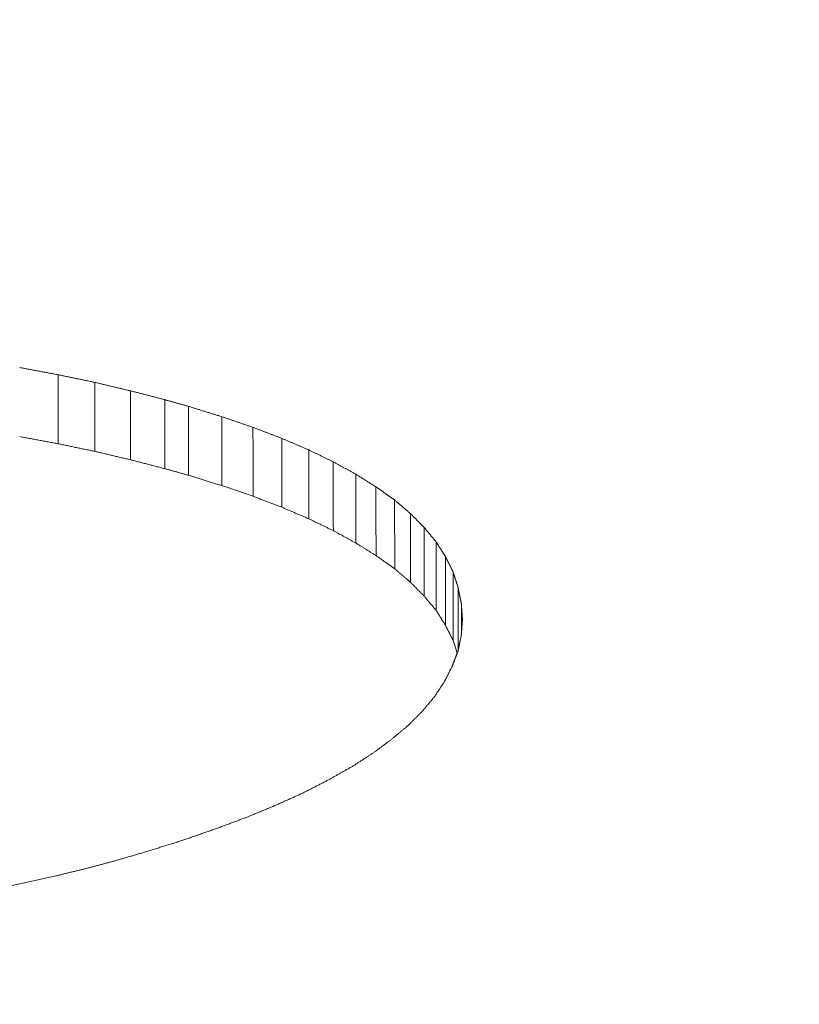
# Model space of a CAD drawing. Header units: millimetres. Extents: x 504 to 605, y 222 to 305.
# Tile 62 of 70: x 553.63 to 554.158, y 276.832 to 277.499. Entities that reach past the tile are written whole.
import ezdxf

# ---------------------------------------------------------------- set-up
doc = ezdxf.new("R2010")
doc.units = ezdxf.units.MM
doc.header["$LTSCALE"] = 0.03
doc.layers.get('0').update_dxf_attribs({"lineweight": 15})
doc.layers.add('1', color=7, linetype='Continuous', true_color=0xffffff)
doc.styles.get("Standard").update_dxf_attribs({"font": 'simsun.ttc', "width": 0.85})
doc.dimstyles.new('ISO-25', dxfattribs={"dimtxt": 2.5, "dimasz": 2, "dimexe": 1.3, "dimexo": 0.625, "dimtad": 1, "dimzin": 9, "dimdsep": 46, "dimtxsty": 'Standard', "dimblk": 'OPEN30', "dimcen": 2, "dimazin": 2, "dimtfac": 0.6, "dimtmove": 0, "dimatfit": 0, "dimldrblk": 'OPEN30', "dimfxl": 1, "dimtolj": 1, "dimarcsym": 0})

# ---------------------------------------------------------------- blocks, each defined once
blk = doc.blocks.new('_Open30')
at = {"color": 0, "linetype": 'ByBlock', "lineweight": -2}
for p, q in [((-1, 0.26795), (0, 0)), ((0, 0), (-1, -0.26795)), ((0, 0), (-1, 0))]:
    blk.add_line(p, q, dxfattribs=at)
blk = doc.blocks.new('*D1')
at = {"color": 0, "lineweight": -2}
for p, q in [((523.11746, 282.89599), (523.11746, 297.80541)), ((573.82799, 277.08276), (573.82799, 297.80541)), ((525.11746, 296.50541), (571.82799, 296.50541))]:
    blk.add_line(p, q, dxfattribs=at)
at = {"layer": 'Defpoints', "color": 0}
for p in [(573.82799, 296.50541), (523.11746, 282.27099), (573.82799, 276.45776)]:
    blk.add_point(p, dxfattribs=at)
at = {"color": 0, "lineweight": -2, "xscale": 2, "yscale": 2, "zscale": 2, "rotation": 180}
blk.add_blockref('_Open30', (523.11746, 296.50541), dxfattribs=at)
at = {"color": 0, "lineweight": -2, "xscale": 2, "yscale": 2, "zscale": 2}
blk.add_blockref('_Open30', (573.82799, 296.50541), dxfattribs=at)
at = {"color": 0, "insert": (548.47246, 298.38041), "char_height": 2.5, "attachment_point": 5}
blk.add_mtext('\\A1;50.71', dxfattribs=at)
blk = doc.blocks.new('*D6')
at = {"color": 0, "lineweight": -2}
for p, q in [((553.31746, 283.04599), (553.31746, 292.80541)), ((573.82799, 276.98176), (573.82799, 292.80541)), ((555.31746, 291.50541), (571.82799, 291.50541))]:
    blk.add_line(p, q, dxfattribs=at)
at = {"layer": 'Defpoints', "color": 0}
for p in [(573.82799, 291.50541), (553.31746, 282.42099), (573.82799, 276.35676)]:
    blk.add_point(p, dxfattribs=at)
at = {"color": 0, "lineweight": -2, "xscale": 2, "yscale": 2, "zscale": 2, "rotation": 180}
blk.add_blockref('_Open30', (553.31746, 291.50541), dxfattribs=at)
at = {"color": 0, "lineweight": -2, "xscale": 2, "yscale": 2, "zscale": 2}
blk.add_blockref('_Open30', (573.82799, 291.50541), dxfattribs=at)
at = {"color": 0, "insert": (563.57273, 293.38041), "char_height": 2.5, "attachment_point": 5}
blk.add_mtext('\\A1;20.5', dxfattribs=at)
blk = doc.blocks.new('*D7')
at = {"color": 0, "lineweight": -2}
for p, q in [((516.83924, 260.29599), (516.83924, 302.80541)), ((573.82796, 277.51337), (573.82796, 302.80541)), ((518.83924, 301.50541), (571.82796, 301.50541))]:
    blk.add_line(p, q, dxfattribs=at)
at = {"layer": 'Defpoints', "color": 0}
for p in [(573.82796, 301.50541), (573.82796, 276.88837), (516.83924, 259.67099)]:
    blk.add_point(p, dxfattribs=at)
at = {"color": 0, "lineweight": -2, "xscale": 2, "yscale": 2, "zscale": 2, "rotation": 180}
blk.add_blockref('_Open30', (516.83924, 301.50541), dxfattribs=at)
at = {"color": 0, "lineweight": -2, "xscale": 2, "yscale": 2, "zscale": 2}
blk.add_blockref('_Open30', (573.82796, 301.50541), dxfattribs=at)
at = {"color": 0, "insert": (545.32061, 303.38041), "char_height": 2.5, "attachment_point": 5}
blk.add_mtext('\\A1;56.99', dxfattribs=at)
blk = doc.blocks.new('A$C4323a73e')
at = {"layer": '1', "color": 7, "linetype": 'Continuous', "lineweight": 18}
for p, q in [((37.04675, 17.50282), (37.04693, 17.45615)), ((37.05754, 17.49366), (37.05769, 17.447)), ((37.06685, 17.48419), (37.06699, 17.43753)), ((37.07494, 17.4745), (37.07501, 17.42794)), ((37.08131, 17.46442), (37.08137, 17.41786)), ((37.08645, 17.45411), (37.08645, 17.40769)), ((37.08988, 17.4435), (37.08988, 17.40063)), ((37.09209, 17.43266), (37.09209, 17.41122)), ((37.08645, 17.40769), (37.08927, 17.399)), ((36.774, 17.23862), (36.79606, 17.24322)), ((36.79605, 17.24323), (36.81738, 17.24801))]:
    blk.add_line(p, q, dxfattribs=at)
for points, degree in [([(36.81885, 17.58767), (36.8184, 17.58776), (36.81749, 17.58793), (36.81612, 17.58819), (36.81475, 17.58844), (36.81338, 17.5887), (36.81202, 17.58895), (36.81065, 17.58921), (36.80928, 17.58947), (36.80792, 17.58972), (36.80655, 17.58998), (36.80518, 17.59023), (36.80381, 17.59049), (36.80245, 17.59074), (36.80108, 17.591), (36.79971, 17.59126), (36.79835, 17.59151), (36.79698, 17.59177), (36.79561, 17.59202), (36.79424, 17.59228), (36.79333, 17.59245), (36.79288, 17.59253)], 3), ([(36.81885, 17.58767), (36.81887, 17.54091)], 1), ([(36.84385, 17.58246), (36.84341, 17.58255), (36.84253, 17.58273), (36.84122, 17.58301), (36.8399, 17.58328), (36.83859, 17.58356), (36.83727, 17.58383), (36.83596, 17.58411), (36.83464, 17.58438), (36.83332, 17.58466), (36.83201, 17.58493), (36.83069, 17.5852), (36.82938, 17.58548), (36.82806, 17.58575), (36.82675, 17.58603), (36.82543, 17.5863), (36.82412, 17.58658), (36.8228, 17.58685), (36.82148, 17.58713), (36.82017, 17.5874), (36.81929, 17.58758), (36.81885, 17.58767)], 3), ([(36.84385, 17.58246), (36.84387, 17.5357)], 1), ([(36.86786, 17.57679), (36.86744, 17.57689), (36.8666, 17.57709), (36.86534, 17.57739), (36.86407, 17.57769), (36.86281, 17.57799), (36.86154, 17.57829), (36.86028, 17.57858), (36.85902, 17.57888), (36.85775, 17.57918), (36.85649, 17.57948), (36.85522, 17.57978), (36.85396, 17.58007), (36.8527, 17.58037), (36.85143, 17.58067), (36.85017, 17.58097), (36.8489, 17.58127), (36.84764, 17.58156), (36.84638, 17.58186), (36.84511, 17.58216), (36.84427, 17.58236), (36.84385, 17.58246)], 3), ([(36.86786, 17.57679), (36.86789, 17.53006)], 1), ([(36.89114, 17.57077), (36.89074, 17.57087), (36.88992, 17.57109), (36.88869, 17.5714), (36.88747, 17.57172), (36.88624, 17.57204), (36.88502, 17.57236), (36.88379, 17.57267), (36.88257, 17.57299), (36.88134, 17.57331), (36.88012, 17.57362), (36.87889, 17.57394), (36.87767, 17.57426), (36.87644, 17.57458), (36.87522, 17.57489), (36.87399, 17.57521), (36.87277, 17.57553), (36.87154, 17.57584), (36.87031, 17.57616), (36.86909, 17.57648), (36.86827, 17.57669), (36.86786, 17.57679)], 3), ([(36.89114, 17.57077), (36.89116, 17.52404)], 1), ([(36.90732, 17.56622), (36.90703, 17.5663), (36.90647, 17.56646), (36.90562, 17.5667), (36.90476, 17.56694), (36.90391, 17.56718), (36.90306, 17.56742), (36.90221, 17.56766), (36.90136, 17.5679), (36.90051, 17.56814), (36.89966, 17.56837), (36.89881, 17.56861), (36.89795, 17.56885), (36.8971, 17.56909), (36.89625, 17.56933), (36.8954, 17.56957), (36.89455, 17.56981), (36.8937, 17.57005), (36.89285, 17.57029), (36.892, 17.57053), (36.89143, 17.57069), (36.89114, 17.57077)], 3), ([(36.90732, 17.56622), (36.90734, 17.51951)], 1), ([(36.92986, 17.5592), (36.92947, 17.55932), (36.92868, 17.55957), (36.92749, 17.55994), (36.9263, 17.56031), (36.92512, 17.56068), (36.92393, 17.56105), (36.92274, 17.56142), (36.92156, 17.56179), (36.92037, 17.56216), (36.91918, 17.56253), (36.918, 17.5629), (36.91681, 17.56327), (36.91562, 17.56364), (36.91444, 17.564), (36.91325, 17.56437), (36.91206, 17.56474), (36.91088, 17.56511), (36.90969, 17.56548), (36.9085, 17.56585), (36.90771, 17.5661), (36.90732, 17.56622)], 3), ([(36.92986, 17.5592), (36.92989, 17.51251)], 1), ([(36.95094, 17.55199), (36.95057, 17.55212), (36.94983, 17.55237), (36.94872, 17.55275), (36.94761, 17.55313), (36.9465, 17.55351), (36.94539, 17.55389), (36.94428, 17.55427), (36.94317, 17.55465), (36.94206, 17.55503), (36.94095, 17.55541), (36.93985, 17.55579), (36.93874, 17.55617), (36.93763, 17.55655), (36.93652, 17.55693), (36.93541, 17.55731), (36.9343, 17.55768), (36.93319, 17.55806), (36.93208, 17.55844), (36.93097, 17.55882), (36.93023, 17.55907), (36.92986, 17.5592)], 3), ([(36.95094, 17.55199), (36.95097, 17.50531)], 1), ([(36.97054, 17.54449), (36.9702, 17.54462), (36.96951, 17.54489), (36.96848, 17.54528), (36.96745, 17.54568), (36.96641, 17.54607), (36.96538, 17.54647), (36.96435, 17.54686), (36.96332, 17.54726), (36.96229, 17.54765), (36.96126, 17.54805), (36.96022, 17.54844), (36.95919, 17.54884), (36.95816, 17.54923), (36.95713, 17.54962), (36.9561, 17.55002), (36.95506, 17.55041), (36.95403, 17.55081), (36.953, 17.5512), (36.95197, 17.5516), (36.95128, 17.55186), (36.95094, 17.55199)], 3), ([(36.97054, 17.54449), (36.97057, 17.49784)], 1), ([(36.98868, 17.53671), (36.98836, 17.53684), (36.98772, 17.53712), (36.98677, 17.53753), (36.98581, 17.53794), (36.98486, 17.53835), (36.9839, 17.53876), (36.98295, 17.53917), (36.982, 17.53958), (36.98104, 17.53999), (36.98009, 17.5404), (36.97913, 17.54081), (36.97818, 17.54122), (36.97722, 17.54163), (36.97627, 17.54204), (36.97531, 17.54245), (36.97436, 17.54285), (36.97341, 17.54326), (36.97245, 17.54367), (36.9715, 17.54408), (36.97086, 17.54436), (36.97054, 17.54449)], 3), ([(36.98868, 17.53671), (36.9887, 17.49007)], 1), ([(37.00534, 17.52863), (37.00505, 17.52877), (37.00446, 17.52906), (37.00359, 17.52948), (37.00271, 17.52991), (37.00183, 17.53033), (37.00095, 17.53076), (37.00008, 17.53119), (36.9992, 17.53161), (36.99832, 17.53204), (36.99745, 17.53246), (36.99657, 17.53289), (36.99569, 17.53331), (36.99482, 17.53374), (36.99394, 17.53416), (36.99306, 17.53458), (36.99218, 17.53501), (36.99131, 17.53543), (36.99043, 17.53586), (36.98955, 17.53628), (36.98897, 17.53657), (36.98868, 17.53671)], 3), ([(37.00534, 17.52863), (37.00537, 17.48202)], 1), ([(37.02053, 17.52027), (37.02027, 17.52041), (37.01973, 17.52071), (37.01893, 17.52115), (37.01813, 17.52159), (37.01733, 17.52203), (37.01654, 17.52247), (37.01574, 17.52291), (37.01494, 17.52335), (37.01414, 17.52379), (37.01334, 17.52423), (37.01254, 17.52467), (37.01174, 17.52511), (37.01094, 17.52555), (37.01014, 17.52599), (37.00934, 17.52643), (37.00854, 17.52687), (37.00774, 17.52731), (37.00694, 17.52775), (37.00614, 17.52819), (37.00561, 17.52849), (37.00534, 17.52863)], 3), ([(37.02053, 17.52027), (37.02056, 17.47367)], 1), ([(37.03426, 17.51169), (37.03402, 17.51184), (37.03353, 17.51215), (37.03281, 17.5126), (37.03209, 17.51305), (37.03137, 17.5135), (37.03065, 17.51395), (37.02992, 17.5144), (37.0292, 17.51485), (37.02848, 17.51531), (37.02776, 17.51576), (37.02703, 17.51621), (37.02631, 17.51666), (37.02559, 17.51711), (37.02487, 17.51756), (37.02414, 17.51801), (37.02342, 17.51846), (37.0227, 17.51891), (37.02198, 17.51936), (37.02126, 17.51982), (37.02077, 17.52012), (37.02053, 17.52027)], 3), ([(37.03426, 17.51169), (37.03428, 17.46512)], 1), ([(37.04675, 17.50282), (37.04653, 17.50298), (37.0461, 17.50329), (37.04544, 17.50376), (37.04478, 17.50423), (37.04412, 17.50469), (37.04347, 17.50516), (37.04281, 17.50563), (37.04215, 17.5061), (37.04149, 17.50656), (37.04083, 17.50703), (37.04018, 17.5075), (37.03952, 17.50796), (37.03886, 17.50843), (37.0382, 17.5089), (37.03755, 17.50936), (37.03689, 17.50983), (37.03623, 17.5103), (37.03557, 17.51076), (37.03491, 17.51123), (37.03448, 17.51154), (37.03426, 17.51169)], 3), ([(37.05754, 17.49366), (37.05735, 17.49382), (37.05697, 17.49414), (37.0564, 17.49462), (37.05583, 17.49511), (37.05527, 17.49559), (37.0547, 17.49607), (37.05413, 17.49655), (37.05356, 17.49704), (37.053, 17.49752), (37.05243, 17.498), (37.05186, 17.49849), (37.05129, 17.49897), (37.05073, 17.49945), (37.05016, 17.49993), (37.04959, 17.50041), (37.04902, 17.5009), (37.04846, 17.50138), (37.04789, 17.50186), (37.04732, 17.50234), (37.04694, 17.50266), (37.04675, 17.50282)], 3), ([(37.06685, 17.48419), (37.06669, 17.48435), (37.06636, 17.48468), (37.06587, 17.48518), (37.06538, 17.48568), (37.06489, 17.48618), (37.0644, 17.48668), (37.06391, 17.48718), (37.06342, 17.48768), (37.06293, 17.48818), (37.06244, 17.48868), (37.06195, 17.48917), (37.06146, 17.48967), (37.06097, 17.49017), (37.06048, 17.49067), (37.05999, 17.49117), (37.0595, 17.49166), (37.05901, 17.49216), (37.05852, 17.49266), (37.05803, 17.49316), (37.0577, 17.49349), (37.05754, 17.49366)], 3), ([(37.07494, 17.4745), (37.07479, 17.47467), (37.07451, 17.47501), (37.07408, 17.47552), (37.07366, 17.47603), (37.07323, 17.47654), (37.07281, 17.47705), (37.07238, 17.47756), (37.07196, 17.47807), (37.07153, 17.47858), (37.0711, 17.47909), (37.07068, 17.4796), (37.07025, 17.48011), (37.06983, 17.48062), (37.0694, 17.48113), (37.06898, 17.48164), (37.06855, 17.48215), (37.06813, 17.48266), (37.0677, 17.48317), (37.06727, 17.48368), (37.06699, 17.48402), (37.06685, 17.48419)], 3), ([(37.08131, 17.46442), (37.0812, 17.46459), (37.08097, 17.46495), (37.08064, 17.46548), (37.0803, 17.46601), (37.07997, 17.46654), (37.07963, 17.46707), (37.07929, 17.46761), (37.07896, 17.46814), (37.07862, 17.46867), (37.07829, 17.4692), (37.07795, 17.46973), (37.07762, 17.47026), (37.07728, 17.47079), (37.07695, 17.47132), (37.07661, 17.47185), (37.07628, 17.47238), (37.07594, 17.47291), (37.07561, 17.47344), (37.07527, 17.47397), (37.07505, 17.47432), (37.07494, 17.4745)], 3), ([(37.08645, 17.45411), (37.08636, 17.4543), (37.08618, 17.45466), (37.08591, 17.4552), (37.08564, 17.45574), (37.08537, 17.45629), (37.0851, 17.45683), (37.08483, 17.45737), (37.08456, 17.45791), (37.08429, 17.45846), (37.08402, 17.459), (37.08374, 17.45954), (37.08347, 17.46008), (37.0832, 17.46063), (37.08293, 17.46117), (37.08266, 17.46171), (37.08239, 17.46225), (37.08212, 17.46279), (37.08185, 17.46333), (37.08158, 17.46388), (37.0814, 17.46424), (37.08131, 17.46442)], 3), ([(37.08988, 17.4435), (37.08982, 17.44368), (37.0897, 17.44406), (37.08952, 17.44462), (37.08934, 17.44518), (37.08916, 17.44574), (37.08898, 17.4463), (37.0888, 17.44685), (37.08862, 17.44741), (37.08844, 17.44797), (37.08826, 17.44853), (37.08808, 17.44909), (37.0879, 17.44965), (37.08772, 17.45021), (37.08754, 17.45077), (37.08736, 17.45132), (37.08718, 17.45188), (37.08699, 17.45244), (37.08681, 17.453), (37.08663, 17.45356), (37.08651, 17.45393), (37.08645, 17.45411)], 3), ([(37.09209, 17.43266), (37.09205, 17.43285), (37.09197, 17.43323), (37.09186, 17.4338), (37.09174, 17.43437), (37.09163, 17.43494), (37.09151, 17.43551), (37.09139, 17.43609), (37.09128, 17.43666), (37.09116, 17.43723), (37.09104, 17.4378), (37.09093, 17.43837), (37.09081, 17.43894), (37.0907, 17.43951), (37.09058, 17.44008), (37.09046, 17.44065), (37.09035, 17.44122), (37.09023, 17.44179), (37.09012, 17.44236), (37.09, 17.44293), (37.08992, 17.44331), (37.08988, 17.4435)], 3), ([(37.09282, 17.42196), (37.09281, 17.42215), (37.09279, 17.42252), (37.09275, 17.42309), (37.09271, 17.42365), (37.09267, 17.42422), (37.09263, 17.42478), (37.09259, 17.42534), (37.09255, 17.42591), (37.09252, 17.42647), (37.09248, 17.42703), (37.09244, 17.4276), (37.0924, 17.42816), (37.09236, 17.42872), (37.09232, 17.42928), (37.09228, 17.42985), (37.09224, 17.43041), (37.09221, 17.43097), (37.09217, 17.43153), (37.09213, 17.4321), (37.0921, 17.43247), (37.09209, 17.43266)], 3), ([(37.09209, 17.41122), (37.0921, 17.41141), (37.09213, 17.41179), (37.09217, 17.41236), (37.09221, 17.41292), (37.09224, 17.41349), (37.09228, 17.41405), (37.09232, 17.41462), (37.09236, 17.41518), (37.0924, 17.41575), (37.09244, 17.41631), (37.09248, 17.41688), (37.09252, 17.41744), (37.09255, 17.41801), (37.09259, 17.41857), (37.09263, 17.41914), (37.09267, 17.4197), (37.09271, 17.42027), (37.09275, 17.42083), (37.09279, 17.4214), (37.09281, 17.42177), (37.09282, 17.42196)], 3), ([(37.08988, 17.40063), (37.08992, 17.40082), (37.09, 17.40119), (37.09012, 17.40175), (37.09023, 17.40231), (37.09035, 17.40287), (37.09046, 17.40342), (37.09058, 17.40398), (37.0907, 17.40454), (37.09081, 17.4051), (37.09093, 17.40565), (37.09104, 17.40621), (37.09116, 17.40677), (37.09128, 17.40733), (37.09139, 17.40788), (37.09151, 17.40844), (37.09163, 17.409), (37.09174, 17.40955), (37.09186, 17.41011), (37.09197, 17.41067), (37.09205, 17.41104), (37.09209, 17.41122)], 3)]:
    blk.add_open_spline(points, degree=degree, dxfattribs=at)
for points, weights in [([(36.79289, 17.54575), (36.80587, 17.54333), (36.81885, 17.5409)], [0.500000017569, 0.499999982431, 0.500000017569]), ([(36.81887, 17.54091), (36.83136, 17.5383), (36.84385, 17.53569)], [0.500000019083, 0.499999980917, 0.500000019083]), ([(36.84387, 17.5357), (36.85587, 17.53288), (36.86786, 17.53004)], [0.500000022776, 0.499999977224, 0.500000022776]), ([(36.86789, 17.53006), (36.87951, 17.52705), (36.89114, 17.52404)], [0.500000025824, 0.499999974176, 0.500000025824]), ([(36.89116, 17.52404), (36.89924, 17.52177), (36.90732, 17.5195)], [0.500000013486, 0.499999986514, 0.500000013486]), ([(36.90734, 17.51951), (36.9186, 17.51601), (36.92986, 17.5125)], [0.50000003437, 0.49999996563, 0.50000003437]), ([(36.92989, 17.51251), (36.94041, 17.50891), (36.95094, 17.50531)], [0.500000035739, 0.499999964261, 0.500000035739]), ([(36.95097, 17.50531), (36.96075, 17.50158), (36.97054, 17.49783)], [0.500000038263, 0.499999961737, 0.500000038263]), ([(36.97057, 17.49784), (36.97962, 17.49396), (36.98868, 17.49006)], [0.500000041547, 0.499999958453, 0.500000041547]), ([(36.9887, 17.49007), (36.99702, 17.48605), (37.00534, 17.48201)], [0.500000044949, 0.499999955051, 0.500000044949]), ([(37.00537, 17.48202), (37.01295, 17.47785), (37.02053, 17.47367)], [0.500000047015, 0.499999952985, 0.500000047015]), ([(37.02056, 17.47367), (37.02741, 17.4694), (37.03426, 17.46512)], [0.50000004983, 0.49999995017, 0.50000004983]), ([(37.03428, 17.46512), (37.04061, 17.46064), (37.04693, 17.45615)], [0.500000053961, 0.499999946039, 0.500000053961]), ([(37.04693, 17.45615), (37.05231, 17.45158), (37.05769, 17.447)], [0.500000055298, 0.499999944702, 0.500000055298]), ([(37.05769, 17.447), (37.06234, 17.44227), (37.06699, 17.43753)], [0.500000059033, 0.499999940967, 0.500000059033]), ([(37.06699, 17.43753), (37.071, 17.43274), (37.07501, 17.42794)], [0.500000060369, 0.499999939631, 0.500000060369]), ([(37.07501, 17.42794), (37.07819, 17.42291), (37.08137, 17.41786)], [0.500000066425, 0.499999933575, 0.500000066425]), ([(37.08137, 17.41786), (37.08391, 17.41279), (37.08645, 17.40769)], [0.500000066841, 0.499999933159, 0.500000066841]), ([(37.08592, 17.39011), (37.0879, 17.39538), (37.08988, 17.40063)], [0.500000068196, 0.499999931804, 0.500000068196]), ([(37.08076, 17.3799), (37.08334, 17.38502), (37.08592, 17.39011)], [0.50000006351, 0.49999993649, 0.50000006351]), ([(37.07411, 17.36984), (37.07743, 17.37488), (37.08076, 17.3799)], [0.500000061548, 0.499999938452, 0.500000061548]), ([(37.06599, 17.35993), (37.07005, 17.36489), (37.07411, 17.36984)], [0.500000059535, 0.499999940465, 0.500000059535]), ([(37.05641, 17.35029), (37.0612, 17.35512), (37.06599, 17.35993)], [0.500000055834, 0.499999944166, 0.500000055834]), ([(37.04526, 17.34094), (37.05083, 17.34562), (37.05641, 17.35029)], [0.500000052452, 0.499999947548, 0.500000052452]), ([(37.03253, 17.33145), (37.03891, 17.3362), (37.04528, 17.34093)], [0.500000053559, 0.499999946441, 0.500000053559]), ([(37.01879, 17.32255), (37.02566, 17.32701), (37.03253, 17.33145)], [0.500000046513, 0.499999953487, 0.500000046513]), ([(37.00311, 17.31366), (37.01096, 17.31811), (37.01882, 17.32255)], [0.500000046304, 0.499999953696, 0.500000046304]), ([(36.9862, 17.30493), (36.99467, 17.3093), (37.00313, 17.31365)], [0.500000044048, 0.499999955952, 0.500000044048]), ([(36.96757, 17.29646), (36.9769, 17.3007), (36.98623, 17.30492)], [0.500000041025, 0.499999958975, 0.500000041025]), ([(36.94772, 17.28817), (36.95766, 17.29232), (36.9676, 17.29645)], [0.500000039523, 0.499999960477, 0.500000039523]), ([(36.92616, 17.28014), (36.93696, 17.28415), (36.94775, 17.28816)], [0.500000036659, 0.499999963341, 0.500000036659]), ([(36.90337, 17.27219), (36.91478, 17.27617), (36.92619, 17.28013)], [0.500000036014, 0.499999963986, 0.500000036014]), ([(36.87887, 17.26451), (36.89113, 17.26835), (36.9034, 17.27218)], [0.500000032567, 0.499999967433, 0.500000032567]), ([(36.85682, 17.25808), (36.86785, 17.26129), (36.87889, 17.2645)], [0.50000002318, 0.49999997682, 0.50000002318]), ([(36.83746, 17.25291), (36.84715, 17.25549), (36.85684, 17.25807)], [0.500000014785, 0.499999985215, 0.500000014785]), ([(36.81737, 17.24802), (36.82742, 17.25046), (36.83748, 17.2529)], [0.500000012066, 0.499999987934, 0.500000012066])]:
    blk.add_rational_spline(points, weights, degree=2, dxfattribs=at)

msp = doc.modelspace()

# ---------------------------------------------------------------- block references
msp.add_blockref('A$C4323a73e', (516.83707, 259.6709))

# ---------------------------------------------------------------- dimensions: what is measured, and where the dimension line sits
for base, p1, p2, override, picture, middle in [((573.82796, 301.50541), (516.83924, 259.67099), (573.82796, 276.88837), {"dimtmove": 0}, '*D7', (545.32061, 301.50541)), ((573.82799, 296.50541), (523.11746, 282.27099), (573.82799, 276.45776), {"dimtmove": 0}, '*D1', (548.47246, 296.50541)), ((573.82799, 291.50541), (553.31746, 282.42099), (573.82799, 276.35676), {"dimdec": 1}, '*D6', (563.57273, 291.50541))]:
    dim = msp.add_linear_dim(base=base, p1=p1, p2=p2, dimstyle='ISO-25', override=override)
    dim.commit()
    dim.dimension.update_dxf_attribs({"geometry": picture, "text_midpoint": middle, "dimtype": 128})

doc.saveas('drawing.dxf')
